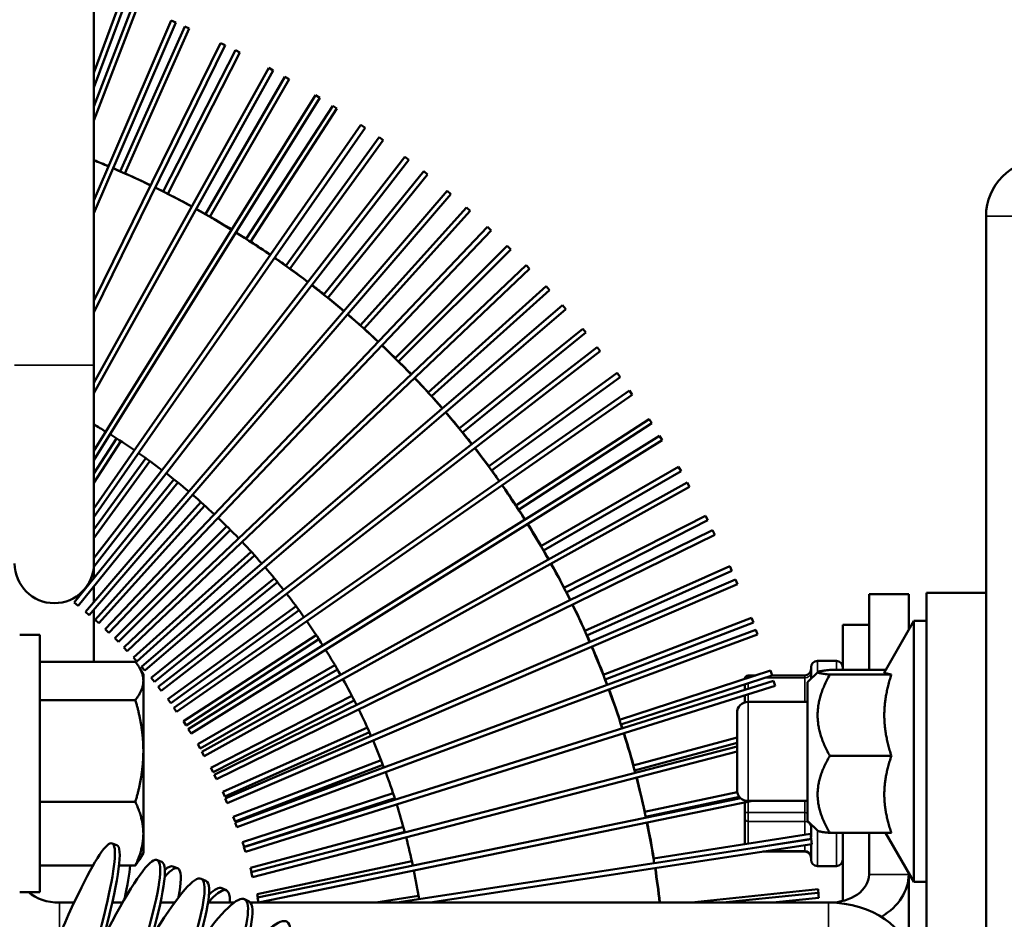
# Model space of a CAD drawing. Header units: inches. Extents: x 1 to 271, y 5 to 171.
# Tile 111 of 256: x 97 to 100, y 142 to 145. Entities that reach past the tile are written whole.
import ezdxf

# ---------------------------------------------------------------- set-up
doc = ezdxf.new("R2010")
doc.units = ezdxf.units.IN
doc.header["$LTSCALE"] = 8
doc.header["$MEASUREMENT"] = 0
for name, color, linetype, lineweight in [('Dimension (ANSI)', 7, 'Continuous', 25), ('Visible (ANSI)', 7, 'Continuous', 50), ('Visible Narrow (ANSI)', 7, 'Continuous', 35)]:
    doc.layers.add(name, color=color, linetype=linetype, lineweight=lineweight)
doc.styles.add('Dimension Text', font='tahoma.ttf')
doc.dimstyles.new('Dual Dimension', dxfattribs={"dimscale": 8, "dimtxt": 0.12, "dimasz": 0.098425, "dimexe": 0.125, "dimexo": 0.0625, "dimgap": 0.031496, "dimtad": 0, "dimtih": 1, "dimtoh": 1, "dimrnd": 1e-08, "dimzin": 4, "dimdsep": 46, "dimtxsty": 'Dimension Text', "dimcen": 0.09, "dimdle": 0.393701, "dimclrd": 256, "dimclre": 256, "dimclrt": 256, "dimadec": 0, "dimazin": 1, "dimtfac": 1, "dimtofl": 0, "dimtmove": 0, "dimatfit": 3, "dimfxl": 1, "dimtolj": 1, "dimtzin": 4, "dimlwd": -1, "dimlwe": -1, "dimarcsym": 0})

# ---------------------------------------------------------------- blocks, each defined once
blk = doc.blocks.new('*D8')
at = {"layer": 'Defpoints', "color": 0, "transparency": 16777216}
for p in [(31.1253, 157.8267), (31.1253, 142.633), (107.5398, 142.633)]:
    blk.add_point(p, dxfattribs=at)
at = {"layer": 'Dimension (ANSI)', "transparency": 16777216}
for p, q in [((31.1253, 143.133), (31.1253, 158.8267)), ((107.5398, 143.133), (107.5398, 158.8267)), ((31.9127, 157.8267), (64.5433, 157.8267)), ((106.7524, 157.8267), (74.1218, 157.8267))]:
    blk.add_line(p, q, dxfattribs=at)
for points in [[(31.9127, 157.9579), (31.9127, 157.6955), (31.1253, 157.8267)], [(106.7524, 157.9579), (106.7524, 157.6955), (107.5398, 157.8267)]]:
    blk.add_solid(points, dxfattribs=at)
at = {"layer": 'Dimension (ANSI)', "transparency": 16777216, "insert": (69.3326, 157.8267), "char_height": 0.96, "attachment_point": 5, "style": 'Dimension Text'}
blk.add_mtext('\\A1;{\\H3.0x;(}\\S76.41^ 1940.9 mm;{\\H3.0x;)}', dxfattribs=at)

msp = doc.modelspace()

# ---------------------------------------------------------------- linework, layer by layer
at = {"layer": 'Visible (ANSI)'}
for p, q in [((97.2703, 148.0325), (97.2703, 143.8066)), ((97.3545, 144.9561), (97.2703, 144.7288)), ((97.2703, 144.6828), (97.3695, 144.9505)), ((97.3929, 144.9422), (97.2703, 144.6229)), ((97.4078, 144.9364), (97.2703, 144.5782)), ((97.5136, 144.8934), (97.2703, 144.3265)), ((97.2703, 144.286), (97.5283, 144.8871)), ((97.5283, 144.8871), (97.5136, 144.8934)), ((97.5564, 144.8753), (97.3529, 144.4181)), ((97.571, 144.8688), (97.3675, 144.4117)), ((97.571, 144.8688), (97.5564, 144.8753)), ((97.6693, 144.8227), (97.2703, 144.0094)), ((97.2703, 143.973), (97.6836, 144.8157)), ((97.7163, 144.8), (97.489, 144.3541)), ((97.6836, 144.8157), (97.6693, 144.8227)), ((97.7305, 144.7927), (97.7163, 144.8)), ((97.7305, 144.7927), (97.5033, 144.3468)), ((97.8212, 144.7443), (97.2703, 143.7517)), ((97.2703, 143.7188), (97.8352, 144.7365)), ((97.8352, 144.7365), (97.8212, 144.7443)), ((97.8719, 144.7164), (97.6217, 144.2829)), ((97.8858, 144.7084), (97.6356, 144.275)), ((97.8858, 144.7084), (97.8719, 144.7164)), ((97.969, 144.6582), (97.2703, 143.5373)), ((97.2703, 143.5071), (97.9826, 144.6498)), ((97.9826, 144.6498), (97.969, 144.6582)), ((98.023, 144.6248), (97.7504, 144.205)), ((98.0365, 144.6161), (97.7638, 144.1963)), ((98.0365, 144.6161), (98.023, 144.6248)), ((98.1122, 144.5648), (97.2703, 143.3552)), ((97.2703, 143.3272), (98.1253, 144.5557)), ((98.1253, 144.5557), (98.1122, 144.5648)), ((98.1691, 144.5254), (97.8749, 144.1204)), ((98.1821, 144.516), (97.8878, 144.111)), ((98.1821, 144.516), (98.1691, 144.5254)), ((97.2699, 143.1712), (98.2632, 144.4545)), ((98.2505, 144.4643), (97.2703, 143.1979)), ((98.2632, 144.4545), (98.2505, 144.4643)), ((98.3098, 144.4185), (97.9947, 144.0294)), ((98.3223, 144.4085), (98.0072, 144.0194)), ((98.3223, 144.4085), (98.3098, 144.4185)), ((98.3835, 144.3568), (97.2436, 143.029)), ((97.2558, 143.0186), (98.3957, 144.3464)), ((98.3957, 144.3464), (98.3835, 144.3568)), ((98.4447, 144.3044), (98.1097, 143.9323)), ((98.4566, 144.2937), (98.4447, 144.3044)), ((98.4566, 144.2937), (98.1216, 143.9216)), ((100.0826, 124.1191), (100.0826, 144.2766)), ((98.511, 144.2428), (97.3053, 142.9744)), ((98.5226, 144.2318), (98.511, 144.2428)), ((97.3169, 142.9634), (98.5226, 144.2318)), ((98.5735, 144.1834), (98.2194, 143.8293)), ((98.5848, 144.1721), (98.5735, 144.1834)), ((98.5848, 144.1721), (98.2307, 143.818)), ((98.6325, 144.1225), (97.3641, 142.9168)), ((97.3751, 142.9052), (98.6435, 144.1109)), ((98.6435, 144.1109), (98.6325, 144.1225)), ((98.6957, 144.0558), (98.3236, 143.7207)), ((98.7064, 144.0439), (98.6957, 144.0558)), ((98.7064, 144.0439), (98.3343, 143.7088)), ((98.7477, 143.9961), (97.4199, 142.8562)), ((98.7581, 143.984), (98.7477, 143.9961)), ((97.4303, 142.8441), (98.7581, 143.984)), ((98.8111, 143.922), (98.4219, 143.6068)), ((98.8212, 143.9095), (98.432, 143.5944)), ((98.8212, 143.9095), (98.8111, 143.922)), ((98.8564, 143.8641), (97.4725, 142.7929)), ((98.8662, 143.8514), (98.8564, 143.8641)), ((97.4823, 142.7803), (98.8662, 143.8514)), ((97.2703, 143.1816), (97.2703, 143.8066)), ((98.9193, 143.7823), (98.5141, 143.4879)), ((98.9287, 143.7694), (98.5236, 143.475)), ((98.9287, 143.7694), (98.9193, 143.7823)), ((98.9582, 143.7268), (97.5219, 142.727)), ((97.531, 142.7139), (98.9674, 143.7136)), ((98.9674, 143.7136), (98.9582, 143.7268)), ((99.0201, 143.6372), (98.6, 143.3644)), ((99.0288, 143.6237), (98.6088, 143.351)), ((99.0288, 143.6237), (99.0201, 143.6372)), ((99.053, 143.5844), (97.5679, 142.6587)), ((99.0615, 143.5708), (99.053, 143.5844)), ((97.3419, 143.576), (97.2703, 143.4657)), ((97.3554, 143.5673), (97.2703, 143.4363)), ((97.5764, 142.6452), (99.0615, 143.5708)), ((97.434, 143.5136), (97.2703, 143.2883)), ((97.447, 143.5043), (97.2703, 143.2611)), ((99.1131, 143.4869), (98.6793, 143.2365)), ((99.1211, 143.4731), (98.6874, 143.2227)), ((99.1211, 143.4731), (99.1131, 143.4869)), ((97.5227, 143.4466), (97.2085, 143.0585)), ((97.5352, 143.4365), (97.221, 143.0485)), ((99.1405, 143.4375), (97.6104, 142.5882)), ((99.1482, 143.4235), (99.1405, 143.4375)), ((97.6181, 142.5742), (99.1482, 143.4235)), ((97.6078, 143.3749), (97.2738, 143.0039)), ((97.6198, 143.3643), (97.2856, 142.9932)), ((99.1982, 143.3321), (98.7519, 143.1046)), ((99.2055, 143.3178), (98.7592, 143.0904)), ((99.2055, 143.3178), (99.1982, 143.3321)), ((97.6891, 143.299), (97.336, 142.946)), ((97.7004, 143.2877), (97.3474, 142.9346)), ((99.2203, 143.2863), (97.6492, 142.5156)), ((99.2274, 143.2719), (99.2203, 143.2863)), ((97.6562, 142.5012), (99.2274, 143.2719)), ((97.7662, 143.2188), (97.3952, 142.8848)), ((97.7769, 143.207), (97.4059, 142.8729)), ((97.2703, 143.1348), (97.2703, 143.1718)), ((99.275, 143.1729), (98.8174, 142.9692)), ((99.2815, 143.1583), (98.8239, 142.9546)), ((99.2815, 143.1583), (99.275, 143.1729)), ((97.839, 143.1348), (97.4511, 142.8207)), ((97.8491, 143.1224), (97.4612, 142.8082)), ((99.2925, 143.1312), (97.6843, 142.4411)), ((99.2988, 143.1165), (99.2925, 143.1312)), ((97.2703, 143.06), (97.2703, 143.1094)), ((97.6906, 142.4264), (99.2988, 143.1165)), ((99.8951, 143.0891), (99.8951, 142.7585)), ((100.0826, 143.0891), (99.8951, 143.0891)), ((97.221, 143.0485), (97.2085, 143.0585)), ((99.7138, 143.0846), (99.7138, 142.9753)), ((99.8388, 143.0846), (99.7138, 143.0846)), ((99.8388, 142.9724), (99.8388, 143.0846)), ((97.2558, 143.0186), (97.2436, 143.029)), ((97.2703, 142.872), (97.2703, 143.0355)), ((97.9074, 143.0471), (97.5036, 142.7537)), ((97.9168, 143.0342), (97.513, 142.7407)), ((97.2856, 142.9932), (97.2738, 143.0039)), ((99.3434, 143.01), (98.8757, 142.8305)), ((99.3491, 142.9951), (98.8815, 142.8156)), ((99.3491, 142.9951), (99.3434, 143.01)), ((99.762, 142.8394), (99.8551, 143.0006)), ((99.8551, 142.1776), (99.8551, 143.0006)), ((99.8551, 143.0006), (99.8951, 143.0006)), ((97.3169, 142.9634), (97.3053, 142.9744)), ((99.3567, 142.9727), (97.7156, 142.365)), ((99.3622, 142.9577), (99.3567, 142.9727)), ((99.6308, 142.9883), (99.6308, 142.8459)), ((99.7138, 142.9883), (99.6308, 142.9883)), ((99.7138, 142.9753), (99.7138, 142.8459)), ((97.0993, 142.9563), (97.0363, 142.9563)), ((97.0993, 142.9563), (97.0993, 142.1453)), ((97.3474, 142.9346), (97.336, 142.946)), ((97.971, 142.9559), (97.5524, 142.684)), ((97.9798, 142.9425), (97.5611, 142.6706)), ((97.7212, 142.35), (99.3622, 142.9577)), ((97.3751, 142.9052), (97.3641, 142.9168)), ((97.0993, 142.872), (97.401, 142.872)), ((97.4059, 142.8729), (97.3952, 142.8848)), ((99.5508, 142.8743), (99.6108, 142.8743)), ((97.4261, 142.8318), (97.4135, 142.8536)), ((97.4303, 142.8441), (97.4199, 142.8562)), ((98.0298, 142.8615), (97.5976, 142.6119)), ((98.0379, 142.8477), (97.6056, 142.5981)), ((99.4032, 142.8437), (98.9267, 142.6889)), ((99.4081, 142.8285), (99.4032, 142.8437)), ((99.5201, 142.8076), (99.5519, 142.8394)), ((99.5308, 142.8183), (99.5308, 142.8543)), ((99.7658, 142.8459), (99.5902, 142.8459)), ((97.4261, 142.8116), (97.4261, 142.8318)), ((97.4261, 142.5905), (97.4261, 142.8116)), ((97.4612, 142.8082), (97.4511, 142.8207)), ((99.4127, 142.8112), (97.743, 142.2873)), ((99.4081, 142.8285), (98.9317, 142.6737)), ((99.3223, 142.8175), (99.3223, 142.8186)), ((99.3566, 142.8286), (99.3323, 142.8286)), ((99.5108, 142.8286), (99.4081, 142.8286)), ((99.4175, 142.7959), (99.4127, 142.8112)), ((99.5201, 142.8076), (99.5201, 142.3706)), ((99.7841, 142.8316), (99.5902, 142.8316)), ((97.4823, 142.7803), (97.4725, 142.7929)), ((97.7478, 142.2721), (99.4175, 142.7959)), ((99.3223, 142.8006), (99.3223, 142.7828)), ((97.0993, 142.7511), (97.401, 142.7511)), ((97.513, 142.7407), (97.5036, 142.7537)), ((98.0836, 142.7641), (97.6389, 142.5376)), ((98.0909, 142.7499), (97.6462, 142.5233)), ((99.3223, 142.7661), (99.3223, 142.7438)), ((99.5201, 142.7453), (99.3327, 142.7453)), ((99.8951, 142.4196), (99.8951, 142.7585)), ((97.531, 142.7139), (97.5219, 142.727)), ((97.5611, 142.6706), (97.5524, 142.684)), ((99.2976, 142.4679), (99.2976, 142.7102)), ((97.5764, 142.6452), (97.5679, 142.6587)), ((98.1322, 142.6641), (97.6763, 142.4612)), ((98.1388, 142.6495), (97.6828, 142.4465)), ((99.2976, 142.6326), (98.9702, 142.5449)), ((97.4261, 142.3297), (97.4261, 142.5905)), ((97.6056, 142.5981), (97.5976, 142.6119)), ((99.2976, 142.6048), (97.7664, 142.2084)), ((99.2976, 142.616), (98.9744, 142.5294)), ((97.6181, 142.5742), (97.6104, 142.5882)), ((98.1755, 142.5617), (97.7096, 142.3829)), ((97.7704, 142.1929), (99.2976, 142.5883)), ((99.7841, 142.5748), (99.5902, 142.5748)), ((97.6462, 142.5233), (97.6389, 142.5376)), ((98.1813, 142.5468), (97.7154, 142.3679)), ((97.6562, 142.5012), (97.6492, 142.5156)), ((97.6828, 142.4465), (97.6763, 142.4612)), ((97.6906, 142.4264), (97.6843, 142.4411)), ((98.2134, 142.4572), (97.7388, 142.303)), ((98.2184, 142.442), (97.7438, 142.2877)), ((99.3096, 142.4415), (97.7858, 142.1284)), ((99.2983, 142.4609), (99.0062, 142.3988)), ((99.3053, 142.446), (99.0095, 142.3831)), ((97.0993, 142.4299), (97.401, 142.4299)), ((97.789, 142.1127), (99.3468, 142.4328)), ((99.3223, 142.4278), (99.3223, 142.3973)), ((99.5201, 142.4328), (99.3327, 142.4328)), ((99.8951, 142.4196), (99.8951, 141.5635)), ((97.7154, 142.3679), (97.7096, 142.3829)), ((99.3223, 142.3775), (99.3223, 142.3973)), ((99.3223, 142.3775), (99.3223, 142.2966)), ((97.7212, 142.35), (97.7156, 142.365)), ((98.2458, 142.3508), (97.7638, 142.2216)), ((99.5201, 142.3706), (99.5519, 142.3388)), ((99.5308, 142.3195), (99.5308, 142.3598)), ((97.4261, 142.2698), (97.4261, 142.3297)), ((98.25, 142.3353), (98.057, 142.2836)), ((99.531, 142.3125), (98.2248, 142.1124)), ((99.5293, 142.3294), (99.0344, 142.251)), ((99.5318, 142.3136), (99.3466, 142.2842)), ((99.5318, 142.3136), (99.5293, 142.3294)), ((99.5308, 142.3125), (99.5308, 142.3134)), ((99.5334, 142.2967), (99.531, 142.3125)), ((99.7841, 142.3322), (99.5902, 142.3322)), ((99.6308, 142.3322), (99.6308, 142.1175)), ((99.7138, 142.3322), (99.7138, 142.2008)), ((99.7658, 142.3322), (99.8551, 142.1776)), ((97.3426, 142.2939), (97.3275, 142.2991)), ((97.7438, 142.2877), (97.7388, 142.303)), ((97.7478, 142.2721), (97.743, 142.2873)), ((98.3305, 142.1124), (99.5334, 142.2967)), ((99.5308, 142.2473), (99.5308, 142.2963)), ((97.4261, 142.2698), (97.4135, 142.248)), ((99.5108, 142.273), (99.3788, 142.273)), ((97.0993, 142.2296), (97.2677, 142.2296)), ((97.3494, 142.2296), (97.401, 142.2296)), ((97.4841, 142.2406), (97.4693, 142.2465)), ((97.5192, 142.2266), (97.534, 142.2205)), ((97.7673, 142.2086), (97.7638, 142.2216)), ((98.2725, 142.2428), (97.7845, 142.1391)), ((99.5508, 142.2273), (99.6108, 142.2273)), ((97.623, 142.1811), (97.6086, 142.1877)), ((97.7704, 142.1929), (97.7664, 142.2084)), ((99.8388, 142.2008), (99.8388, 142.2057)), ((99.8388, 142.2008), (99.8388, 141.6704)), ((97.6739, 142.158), (97.6883, 142.1512)), ((99.8551, 142.1776), (99.8951, 142.1776)), ((97.0993, 142.1453), (97.0363, 142.1453)), ((97.7867, 142.1286), (97.7845, 142.1391)), ((97.789, 142.1127), (97.7858, 142.1284)), ((98.2936, 142.1337), (98.1593, 142.1124)), ((99.5531, 142.1543), (99.1544, 142.1124)), ((99.5534, 142.143), (99.2527, 142.1124)), ((99.4109, 142.1124), (99.555, 142.127)), ((99.5548, 142.1384), (99.5531, 142.1543)), ((99.555, 142.127), (99.5534, 142.143)), ((99.5548, 142.1384), (99.5538, 142.1383)), ((97.2079, 142.1124), (97.1613, 142.1124)), ((97.3606, 142.1124), (97.3281, 142.1124)), ((97.5244, 142.1124), (97.48, 142.1124)), ((97.7121, 142.1124), (97.6302, 142.1124)), ((97.7592, 142.1156), (97.745, 142.1228)), ((99.5863, 142.1124), (97.7633, 142.1124)), ((99.5888, 142.1124), (99.5863, 142.1124))]:
    msp.add_line(p, q, dxfattribs=at)
for centre, radius, start, end in [((96.1983, 141.7856), 2.875, 67.1114, 68.1073), ((96.1973, 141.7856), 2.875, 67.0931, 68.0858), ((100.2597, 144.2766), 0.1772, 90, 180), ((96.1973, 141.7856), 2.875, 64.1898, 66.7742), ((96.1983, 141.7856), 2.875, 66.3189, 66.7925), ((96.1983, 141.7856), 2.875, 64.2077, 66), ((96.1973, 141.7856), 2.875, 61.2866, 63.871), ((96.1983, 141.7856), 2.875, 63.3189, 63.8889), ((96.1983, 141.7856), 2.875, 61.304, 63), ((96.1973, 141.7856), 2.875, 58.3834, 60.9677), ((96.1983, 141.7856), 2.875, 60.3189, 60.9852), ((96.1983, 141.7856), 2.875, 58.4003, 60), ((96.1973, 141.7856), 2.875, 55.4802, 58.0645), ((96.1983, 141.7856), 2.875, 57.3189, 58.0814), ((96.1983, 141.7856), 2.875, 55.4965, 57), ((96.1973, 141.7856), 2.875, 52.5769, 55.1613), ((96.1983, 141.7856), 2.875, 54.3189, 55.1776), ((96.1983, 141.7856), 2.875, 52.5927, 54), ((96.1973, 141.7856), 2.875, 49.6737, 52.2581), ((96.1983, 141.7856), 2.875, 51.3189, 52.2738), ((96.1983, 141.7856), 2.875, 49.6888, 51), ((96.1973, 141.7856), 2.875, 46.7705, 49.3548), ((96.1983, 141.7856), 2.875, 48.3189, 49.37), ((96.1983, 141.7856), 2.875, 46.7849, 48), ((96.1973, 141.7856), 2.875, 43.8673, 46.4516), ((96.1983, 141.7856), 2.875, 45.3189, 46.4661), ((96.1983, 141.7856), 2.875, 43.881, 45), ((96.1973, 141.7856), 2.875, 40.964, 43.5484), ((96.1983, 141.7856), 2.875, 42.3189, 43.5621), ((96.1983, 141.7856), 2.875, 40.977, 42), ((96.1973, 141.7856), 2.875, 38.0608, 40.6452), ((96.1983, 141.7856), 2.875, 39.3189, 40.6581), ((96.1973, 141.7856), 2.125, 58.4959, 59.6726), ((96.1973, 141.7856), 2.125, 55.5927, 58.0645), ((96.1983, 141.7856), 2.875, 38.073, 39), ((96.1973, 141.7856), 2.125, 52.6895, 55.1613), ((96.1973, 141.7856), 2.875, 35.1576, 37.7419), ((96.1983, 141.7856), 2.875, 36.3189, 37.7541), ((96.1973, 141.7856), 2.125, 49.7862, 52.2581), ((96.1983, 141.7856), 2.875, 35.169, 36), ((96.1973, 141.7856), 2.875, 32.2543, 34.8387), ((96.1983, 141.7856), 2.875, 33.3189, 34.8501), ((96.1973, 141.7856), 2.125, 46.883, 49.3548), ((96.1983, 141.7856), 2.875, 32.2649, 33), ((96.1973, 141.7856), 2.125, 43.9798, 46.4516), ((96.1973, 141.7856), 2.875, 29.3511, 31.9355), ((96.1983, 141.7856), 2.875, 30.3189, 31.946), ((96.1973, 141.7856), 2.125, 41.0766, 43.5484), ((96.1983, 141.7856), 2.875, 29.3608, 30), ((97.1453, 143.1816), 0.125, 180, 0), ((96.1973, 141.7856), 2.875, 26.4479, 29.0323), ((96.1983, 141.7856), 2.875, 27.3189, 29.0419), ((96.1973, 141.7856), 2.125, 38.1733, 40.6452), ((96.1973, 141.7856), 2.125, 35.2701, 37.7419), ((96.1983, 141.7856), 2.875, 26.4567, 27), ((96.1973, 141.7856), 2.875, 23.5447, 26.129), ((96.1983, 141.7856), 2.875, 24.3189, 26.1378), ((96.1973, 141.7856), 2.125, 32.3669, 34.8387), ((96.1983, 141.7856), 2.875, 23.5525, 24), ((96.1973, 141.7856), 2.125, 29.4637, 31.9355), ((96.1973, 141.7856), 2.875, 20.6414, 23.2258), ((96.1983, 141.7856), 2.875, 21.3189, 23.2337), ((99.5508, 142.8543), 0.02, 90, 180), ((99.6108, 142.8543), 0.02, 0, 90), ((99.5108, 142.8486), 0.02, 270, 0), ((96.1973, 141.7856), 2.125, 26.5604, 29.0323), ((96.1983, 141.7856), 2.875, 20.6484, 21), ((99.3323, 142.8186), 0.01, 90, 180), ((96.1973, 141.7856), 2.875, 17.7382, 20.3226), ((96.1983, 141.7856), 2.875, 18.3189, 20.3295), ((99.3327, 142.7102), 0.0351, 90, 180), ((96.1973, 141.7856), 2.125, 23.6572, 26.129), ((96.1983, 141.7856), 2.875, 17.7442, 18), ((96.1973, 141.7856), 2.125, 20.754, 23.2258), ((96.1973, 141.7856), 2.875, 14.835, 17.4194), ((96.1983, 141.7856), 2.875, 15.3189, 17.4253), ((96.1983, 141.7856), 2.875, 14.84, 15), ((96.1973, 141.7856), 2.125, 17.8508, 20.3226), ((96.1973, 141.7856), 2.875, 11.9318, 14.5161), ((96.1983, 141.7856), 2.875, 12.3189, 14.5211), ((99.3327, 142.4679), 0.0351, 180, 270), ((96.1973, 141.7856), 2.125, 14.9475, 17.4194), ((96.1983, 141.7856), 2.875, 11.9358, 12), ((96.1973, 141.7856), 2.875, 9.0285, 11.6129), ((96.1983, 141.7856), 2.875, 9.3189, 11.6169), ((96.1973, 141.7856), 2.125, 12.0443, 14.5161), ((99.5108, 142.253), 0.02, 0, 90), ((96.1973, 141.7856), 2.875, 6.5266, 8.7097), ((96.1983, 141.7856), 2.875, 6.5266, 8.7127), ((99.5508, 142.2473), 0.02, 180, 270), ((99.6108, 142.2473), 0.02, 270, 0), ((96.1973, 141.7856), 2.125, 9.1411, 11.6129)]:
    msp.add_arc(centre, radius, start, end, dxfattribs=at)
for centre, major_axis, ratio, start_param, end_param in [((97.0373, 141.4737), (-0.2902, -0.8255), 0.088521, 5.157435, 10.554256), ((97.143, 141.4346), (-0.3263, -0.8119), 0.099432, 5.904674, 10.265255), ((97.0524, 141.4684), (0.2902, 0.8255), 0.088521, 3.141593, 6.283185), ((97.2467, 141.391), (-0.3619, -0.7967), 0.110139, 5.950108, 10.174667), ((97.1577, 141.4287), (0.3263, 0.8119), 0.099432, 3.141593, 6.283185), ((97.0816, 141.4583), (0.2947, 0.8239), 0.089889, 5.681765, 5.954594), ((97.1989, 141.4122), (0.3351, 0.8083), 0.102067, 5.844667, 6.591002), ((97.1842, 141.4183), (0.3351, 0.8083), 0.102067, 0, 0.216114), ((97.3483, 141.3429), (-0.3968, -0.7799), 0.120621, 5.985062, 10.103455), ((99.5888, 142.2008), (0.125, 0), 0.707107, 4.712389, 6.283185), ((99.5888, 142.2008), (0.25, 0), 0.707107, 5.428431, 6.283185), ((97.2612, 141.3845), (0.3619, 0.7967), 0.110139, 3.141593, 6.283185), ((97.3137, 141.3604), (0.3747, 0.7907), 0.113982, 6.018201, 6.653436), ((97.2993, 141.3672), (0.3747, 0.7907), 0.113982, 0, 0.287034), ((97.4475, 141.2905), (-0.431, -0.7615), 0.130856, 6.012862, 10.046018), ((97.1613, 142.2008), (-0.125, 0), 0.707107, 0.678778, 1.570796), ((97.3624, 141.3357), (0.3968, 0.7799), 0.120621, 3.141593, 6.283185), ((99.5863, 141.9356), (0.25, 0), 0.707107, 0, 1.570796)]:
    msp.add_ellipse(centre, major_axis=major_axis, ratio=ratio, start_param=start_param, end_param=end_param, dxfattribs=at)
for points, weights in [([(97.4261, 142.8116), (97.4261, 142.8396), (97.401, 142.872)], [1, 1.0379548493, 1]), ([(99.5902, 142.8316), (99.5181, 142.8388), (99.5902, 142.8459)], [1.4330661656, 1.65476227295, 1.4330661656]), ([(99.762, 142.8394), (99.7599, 142.8358), (99.7841, 142.8316)], [1.45848488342, 1.46907700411, 1.35460304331]), ([(97.401, 142.7511), (97.4261, 142.7835), (97.4261, 142.8116)], [1, 1.0379548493, 1]), ([(99.5902, 142.5748), (99.5181, 142.7032), (99.5902, 142.8316)], [1.4330661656, 1.65476227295, 1.4330661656]), ([(99.7841, 142.8316), (99.7425, 142.7032), (99.7841, 142.5748)], [1.35460304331, 1.5641608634, 1.35460304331]), ([(97.4261, 142.5905), (97.4261, 142.6651), (97.401, 142.7511)], [1, 1.0379548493, 1]), ([(97.401, 142.4299), (97.4261, 142.516), (97.4261, 142.5905)], [1, 1.0379548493, 1]), ([(99.5902, 142.3322), (99.5181, 142.4535), (99.5902, 142.5748)], [1.4330661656, 1.65476227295, 1.4330661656]), ([(99.7841, 142.5748), (99.7425, 142.4535), (99.7841, 142.3322)], [1.35460304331, 1.5641608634, 1.35460304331]), ([(97.4261, 142.3297), (97.4261, 142.3762), (97.401, 142.4299)], [1, 1.0379548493, 1]), ([(97.401, 142.2296), (97.4261, 142.2833), (97.4261, 142.3297)], [1, 1.0379548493, 1]), ([(99.5519, 142.3388), (99.5549, 142.3357), (99.5902, 142.3322)], [1.54296518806, 1.53365759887, 1.4330661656]), ([(97.4135, 142.248), (97.4084, 142.2391), (97.401, 142.2296)], [1.01551654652, 1.01087319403, 1])]:
    msp.add_rational_spline(points, weights, degree=2, dxfattribs=at)
at = {"layer": 'Visible Narrow (ANSI)'}
for p, q in [((100.0826, 144.2766), (100.2007, 144.2766)), ((97.0203, 143.8066), (97.2703, 143.8066)), ((99.5508, 142.8743), (99.5508, 142.8383)), ((99.6108, 142.8459), (99.6108, 142.8743)), ((99.3323, 142.8286), (99.3323, 142.8212)), ((99.3323, 142.8212), (99.3339, 142.8212)), ((99.3323, 142.8207), (99.3323, 142.8212)), ((99.3857, 142.8212), (99.5108, 142.8212)), ((99.5108, 142.8212), (99.5108, 142.8286)), ((99.5108, 142.8212), (99.5108, 142.7453)), ((99.3323, 142.786), (99.3323, 142.8039)), ((99.3323, 142.7453), (99.3323, 142.7692)), ((99.3327, 142.7453), (99.3327, 142.4328)), ((99.3323, 142.396), (99.3323, 142.4298)), ((99.5108, 142.4328), (99.5108, 142.396)), ((99.5108, 142.396), (99.3323, 142.396)), ((99.3323, 142.396), (99.3323, 142.3682)), ((99.5108, 142.3682), (99.5108, 142.396)), ((99.3323, 142.3682), (99.5108, 142.3682)), ((99.3323, 142.2982), (99.3323, 142.3682)), ((99.5108, 142.3682), (99.5108, 142.3264)), ((99.5108, 142.3102), (99.5108, 142.3094)), ((99.5508, 142.3398), (99.5508, 142.2273)), ((99.6108, 142.2273), (99.6108, 142.3322)), ((99.5108, 142.2932), (99.5108, 142.2756)), ((99.5108, 142.2756), (99.3958, 142.2756)), ((99.5108, 142.273), (99.5108, 142.2756)), ((99.7138, 142.2008), (99.8388, 142.2008)), ((97.1613, 142.1124), (97.1613, 142.0088)), ((99.5863, 141.582), (99.5863, 142.1124)), ((99.5888, 142.1124), (99.5888, 142.1124))]:
    msp.add_line(p, q, dxfattribs=at)
for centre, major_axis, ratio, start_param, end_param in [((99.3323, 142.8133), (-0.01, 0), 0.790348, 4.712389, 5.629402), ((99.5108, 142.837), (0.02, 0), 0.790348, 4.712389, 6.283185), ((99.3323, 142.3973), (-0.01, 0), 0.135404, 0, 1.570796), ((99.3323, 142.3775), (-0.01, 0), 0.925752, 0, 1.570796), ((99.5108, 142.3933), (0.02, 0), 0.135404, 1.089983, 1.570796), ((99.5108, 142.3497), (0.02, 0), 0.925752, 0, 1.570796), ((99.5108, 142.2571), (0.02, 0), 0.925752, 0, 1.570796)]:
    msp.add_ellipse(centre, major_axis=major_axis, ratio=ratio, start_param=start_param, end_param=end_param, dxfattribs=at)

# ---------------------------------------------------------------- dimensions: what is measured, and where the dimension line sits
at = {"layer": 'Dimension (ANSI)'}
dim = msp.add_linear_dim(base=(31.1253, 157.8267), p1=(107.5398, 142.633), p2=(31.1253, 142.633), angle=180, text='{\\H3.0x;(}\\S<>^ 1940.9 mm;{\\H3.0x;)}', dimstyle='Dual Dimension', override={"dimgap": 0.031496, "dimtih": 0, "dimtoh": 0, "dimdec": 2, "dimpost": '\\X', "dimtol": 0, "dimlim": 0, "dimtp": 0, "dimtm": 0, "dimtdec": 2, "dimatfit": 1}, dxfattribs=at)
dim.commit()
dim.dimension.update_dxf_attribs({"geometry": '*D8', "text_midpoint": (69.3326, 157.8267), "dimtype": 160})

doc.saveas('drawing.dxf')
